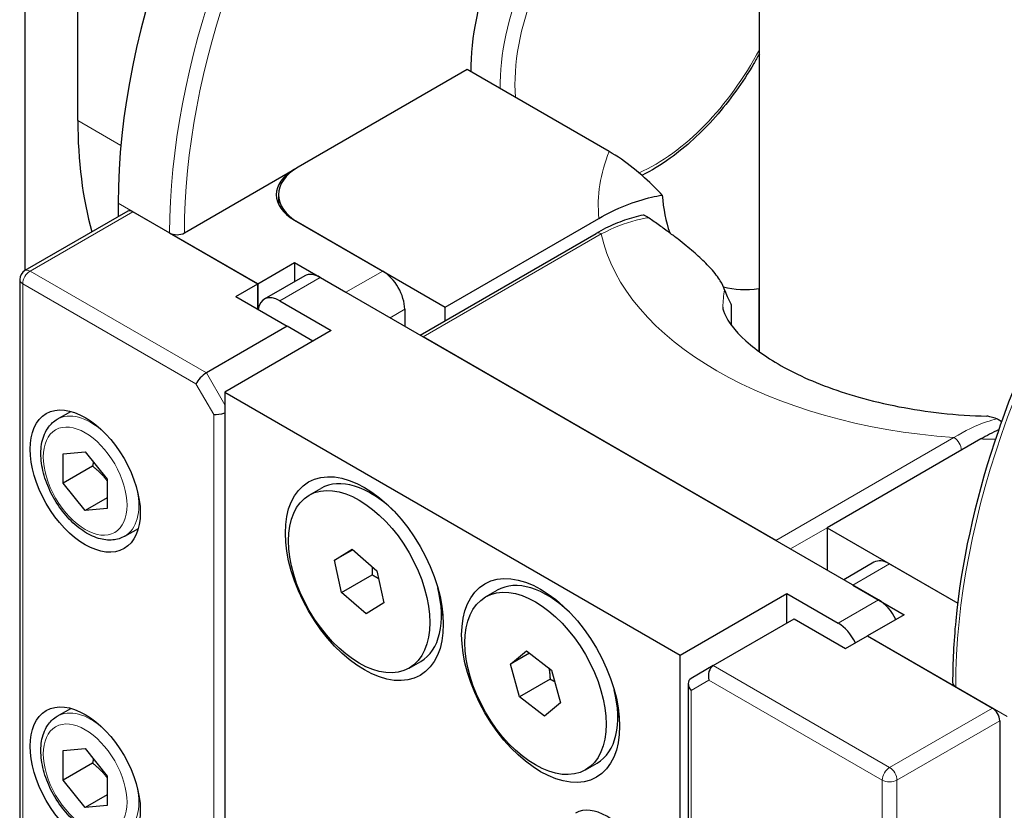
# Model space of a CAD drawing. Header units: millimetres. Extents: x 0 to 18279, y -668 to 2227.
# Tile 36 of 44: x 2718 to 2790, y 1343 to 1400. Entities that reach past the tile are written whole.
import ezdxf

# ---------------------------------------------------------------- set-up
doc = ezdxf.new("R2010")
doc.units = ezdxf.units.MM
doc.header["$LTSCALE"] = 7.5
doc.layers.add('Visible (ISO)', color=7, linetype='Continuous', lineweight=25)
doc.layers.add('Visible Narrow (ISO)', color=7, linetype='Continuous', lineweight=18)

msp = doc.modelspace()

# ---------------------------------------------------------------- linework, layer by layer
at = {"layer": 'Visible (ISO)'}
for p, q in [((2771.851, 1375.651), (2771.851, 1457.221)), ((2722.651, 1392.34), (2722.651, 1410.711)), ((2718.853, 1381.522), (2718.853, 1401.838)), ((2750.758, 1396.014), (2738.561, 1388.972)), ((2761.005, 1390.098), (2750.758, 1396.014)), ((2730.34, 1384.226), (2738.295, 1388.819)), ((2737.133, 1386.982), (2737.133, 1386.305)), ((2725.568, 1386.369), (2725.568, 1385.398)), ((2726.253, 1385.794), (2718.829, 1381.508)), ((2735.644, 1380.552), (2726.628, 1385.757)), ((2738.295, 1385.145), (2744.659, 1381.47)), ((2738.561, 1384.992), (2749.167, 1378.868)), ((2749.167, 1378.868), (2760.268, 1385.277)), ((2729.28, 1384.226), (2735.644, 1380.552)), ((2747.357, 1376.851), (2760.067, 1384.19)), ((2735.644, 1380.552), (2738.295, 1382.083)), ((2738.295, 1382.083), (2738.295, 1380.7)), ((2738.295, 1382.083), (2742.008, 1379.94)), ((2739.027, 1381.123), (2736.11, 1379.439)), ((2718.454, 1380.858), (2718.454, 1235.113)), ((2734.053, 1379.633), (2735.644, 1380.552)), ((2735.644, 1378.715), (2735.644, 1380.552)), ((2735.644, 1380.552), (2735.644, 1378.715)), ((2780.457, 1357.741), (2740.152, 1381.011)), ((2771.823, 1380.213), (2771.823, 1375.671)), ((2734.053, 1379.633), (2737.765, 1377.49)), ((2737.235, 1379.327), (2740.947, 1377.184)), ((2769.846, 1377.537), (2769.846, 1378.995)), ((2746.25, 1378.715), (2746.25, 1377.49)), ((2749.167, 1377.897), (2749.167, 1378.868)), ((2737.765, 1377.49), (2731.931, 1374.122)), ((2740.947, 1377.184), (2733.257, 1372.744)), ((2739.621, 1376.418), (2737.765, 1377.49)), ((2773.032, 1362.028), (2747.576, 1376.725)), ((2733.257, 1372.744), (2733.257, 1334.165)), ((2733.257, 1372.744), (2766.138, 1353.761)), ((2721.168, 1370.781), (2722.147, 1371.346)), ((2787.845, 1369.355), (2776.744, 1362.946)), ((2721.59, 1368.293), (2723.181, 1368.436)), ((2723.181, 1368.436), (2724.772, 1366.456)), ((2721.59, 1366.172), (2721.59, 1368.293)), ((2723.711, 1367.397), (2721.59, 1366.172)), ((2724.772, 1366.456), (2724.772, 1364.335)), ((2723.181, 1364.193), (2721.59, 1366.172)), ((2739.359, 1365.3), (2740.202, 1365.786)), ((2724.772, 1365.111), (2723.181, 1364.193)), ((2744.556, 1364.996), (2743.806, 1365.429)), ((2724.772, 1364.335), (2723.181, 1364.193)), ((2726.043, 1362.337), (2727.022, 1362.902)), ((2776.744, 1362.946), (2776.744, 1359.884)), ((2776.744, 1362.946), (2786.168, 1357.506)), ((2741.18, 1360.599), (2742.455, 1361.389)), ((2742.492, 1361.357), (2741.18, 1360.599)), ((2742.455, 1361.389), (2744.238, 1359.848)), ((2741.687, 1358.267), (2741.18, 1360.599)), ((2744.238, 1359.848), (2744.745, 1357.516)), ((2780.127, 1360.455), (2777.942, 1359.193)), ((2781.252, 1360.344), (2786.168, 1357.506)), ((2741.687, 1358.267), (2743.904, 1359.547)), ((2752.087, 1357.951), (2752.93, 1358.438)), ((2778.601, 1358.813), (2782.313, 1356.669)), ((2743.47, 1356.726), (2741.687, 1358.267)), ((2757.284, 1357.648), (2756.533, 1358.081)), ((2766.138, 1353.761), (2773.828, 1358.2)), ((2773.828, 1356.057), (2773.828, 1358.2)), ((2773.828, 1358.2), (2777.54, 1356.057)), ((2744.745, 1357.516), (2743.47, 1356.726)), ((2748.902, 1357.468), (2748.902, 1356.602)), ((2768.524, 1352.995), (2774.358, 1356.363)), ((2774.358, 1356.363), (2778.07, 1354.22)), ((2782.313, 1356.669), (2779.661, 1355.138)), ((2778.07, 1354.22), (2779.661, 1355.138)), ((2779.661, 1355.138), (2786.025, 1351.464)), ((2779.661, 1355.138), (2788.677, 1349.933)), ((2753.877, 1353.099), (2755.041, 1354.068)), ((2755.263, 1353.899), (2753.877, 1353.099)), ((2755.041, 1354.068), (2756.854, 1352.679)), ((2766.138, 1335.977), (2766.138, 1353.761)), ((2746.566, 1352.816), (2747.409, 1353.303)), ((2754.526, 1350.74), (2753.877, 1353.099)), ((2756.854, 1352.679), (2757.503, 1350.319)), ((2768.524, 1352.995), (2766.933, 1352.077)), ((2756.743, 1352.02), (2754.526, 1350.74)), ((2766.714, 1351.696), (2766.714, 1336.27)), ((2756.339, 1349.35), (2754.526, 1350.74)), ((2721.168, 1349.348), (2722.147, 1349.913)), ((2757.503, 1350.319), (2756.339, 1349.35)), ((2761.63, 1350.12), (2761.63, 1349.254)), ((2789.207, 1349.015), (2789.207, 1203.27)), ((2721.59, 1346.86), (2723.181, 1347.003)), ((2723.181, 1347.003), (2724.772, 1345.023)), ((2721.59, 1344.739), (2721.59, 1346.86)), ((2723.711, 1345.964), (2721.59, 1344.739)), ((2759.294, 1345.467), (2760.137, 1345.954)), ((2724.772, 1345.023), (2724.772, 1342.902)), ((2723.181, 1342.76), (2721.59, 1344.739)), ((2724.772, 1343.678), (2723.181, 1342.76)), ((2724.772, 1342.902), (2723.181, 1342.76))]:
    msp.add_line(p, q, dxfattribs=at)
msp.add_arc((2719.204, 1380.858), 0.75, 120, 180, dxfattribs=at)
for centre, major_axis, ratio, start_param, end_param in [((2757.387, 1404.741), (22.5, 38.971), 0.57735, 0.31353, 2.356194), ((2761.63, 1402.291), (7.5, 12.99), 0.57735, 0, 2.381518), ((2750.758, 1408.568), (19.875, 34.425), 0.57735, 2.356194, 2.625197), ((2742.008, 1386.982), (-4.875, 0), 0.57735, 5.497787, 7.068583), ((2741.477, 1386.982), (-4.5, 0), 0.57735, 5.497787, 7.068583), ((2775.684, 1394.177), (7.688, 13.315), 0.57735, 2.432665, 2.680747), ((2726.628, 1385.145), (-0.375, 0.65), 0.57735, 5.497787, 6.283185), ((2729.81, 1384.532), (-0.75, 0), 0.57735, 0.785398, 2.356194), ((2740.152, 1379.174), (-1.125, 1.949), 0.57735, 5.497787, 6.283185), ((2744.659, 1379.633), (-1.125, 1.949), 0.57735, 3.926991, 5.497787), ((2737.235, 1377.49), (-1.125, 1.949), 0.57735, 5.497787, 6.901135), ((2775.684, 1394.177), (-7.688, -13.315), 0.57735, 0.153179, 0.422348), ((2789.472, 1364.068), (-20.096, 17.186), 0.144969, 0.231322, 0.367645), ((2769.096, 1379.613), (0.744, -0.637), 0.144969, 0.123346, 0.367645), ((2731.712, 1373.636), (-0.547, -0.547), 0.317837, 4.01195, 5.582746), ((2732.992, 1371.419), (-0.747, -0.2), 0.317837, 0.700439, 1.847204), ((2743.806, 1359.544), (-3.604, 6.242), 0.57735, 5.177063, 6.283185), ((2781.252, 1358.506), (-1.125, 1.949), 0.57735, 5.497787, 6.283185), ((2756.533, 1352.196), (-3.604, 6.242), 0.57735, 5.177063, 6.283185), ((2743.806, 1359.544), (3.604, -6.242), 0.57735, 0, 1.106122), ((2780.457, 1355.904), (-1.125, 1.949), 0.57735, 4.594263, 5.497787), ((2777.54, 1354.22), (1.125, -1.949), 0.57735, 1.452671, 2.356194), ((2768.744, 1352.256), (0, -0.8), 0.717439, 3.534292, 5.105088), ((2767.464, 1351.517), (0.693, -0.4), 0.717439, 2.748894, 4.31969), ((2756.533, 1352.196), (3.604, -6.242), 0.57735, 0, 1.106122), ((2786.555, 1351.77), (-0.75, 0), 0.57735, 0, 0.785398), ((2788.677, 1349.321), (-0.375, 0.65), 0.57735, 3.926991, 5.497787), ((2760.834, 1338.451), (-2.25, 3.897), 0.57735, 3.141593, 6.283185)]:
    msp.add_ellipse(centre, major_axis=major_axis, ratio=ratio, start_param=start_param, end_param=end_param, dxfattribs=at)
for centre, major_axis in [((2723.181, 1366.314), (2.812, -4.871)), ((2743.334, 1359.272), (4.031, -6.982)), ((2742.962, 1359.058), (-3.604, 6.242)), ((2756.061, 1351.923), (4.031, -6.982)), ((2755.69, 1351.709), (3.604, -6.242)), ((2723.181, 1344.881), (2.812, -4.871))]:
    msp.add_ellipse(centre, major_axis=major_axis, ratio=0.57735, dxfattribs=at)
for points, knots in [([(2771.851, 1397.159), (2771.721, 1396.919), (2771.587, 1396.681), (2770.642, 1395.067), (2769.705, 1393.767), (2767.66, 1391.45), (2766.552, 1390.434), (2764.739, 1389.131), (2764.056, 1388.716), (2763.371, 1388.377)], [3.8816467, 3.8816467, 3.8816467, 3.8816467, 3.9373929, 3.9373929, 4.2637783, 4.2637783, 4.5908444, 4.5908444, 4.7832376, 4.7832376, 4.7832376, 4.7832376]), ([(2800.333, 1390.919), (2798.23, 1388.144), (2796.289, 1385.174), (2792.22, 1377.906), (2790.275, 1373.512), (2787.379, 1364.742), (2786.428, 1360.367), (2785.879, 1354.704), (2785.805, 1353.217), (2785.805, 1351.77)], [5.2834948, 5.2834948, 5.2834948, 5.2834948, 5.5207857, 5.5207857, 5.8428642, 5.8428642, 6.1651795, 6.1651795, 6.2831853, 6.2831853, 6.2831853, 6.2831853]), ([(2764.844, 1386.96), (2764.674, 1387.137), (2764.502, 1387.313), (2763.332, 1388.47), (2762.202, 1389.407), (2761.005, 1390.098)], [-1.3943461, -1.3943461, -1.3943461, -1.3943461, -1.2754895, -1.2754895, -0.5987397, -0.5987397, -0.5987397, -0.5987397]), ([(2760.268, 1385.277), (2760.872, 1385.626), (2761.533, 1385.948), (2762.84, 1386.467), (2763.486, 1386.664), (2764.319, 1386.861), (2764.58, 1386.914), (2764.844, 1386.96)], [1.9998315, 1.9998315, 1.9998315, 1.9998315, 2.3416314, 2.3416314, 2.6834314, 2.6834314, 2.8329357, 2.8329357, 2.8329357, 2.8329357]), ([(2763.46, 1385.511), (2763.239, 1385.466), (2763.016, 1385.412), (2762.567, 1385.288), (2762.342, 1385.217), (2761.888, 1385.058), (2761.661, 1384.97), (2761.205, 1384.776), (2760.977, 1384.671), (2760.521, 1384.443), (2760.293, 1384.321), (2760.067, 1384.19)], [1.5198155, 1.5198155, 1.5198155, 1.5198155, 1.6408868, 1.6408868, 1.7619581, 1.7619581, 1.8830294, 1.8830294, 2.0041007, 2.0041007, 2.125172, 2.125172, 2.125172, 2.125172]), ([(2763.54, 1385.495), (2763.504, 1385.509), (2763.479, 1385.514), (2763.462, 1385.512), (2763.461, 1385.511), (2763.46, 1385.511)], [-0.22626574, -0.22626574, -0.22626574, -0.22626574, -0.18100915, -0.18100915, -0.17790978, -0.17790978, -0.17790978, -0.17790978]), ([(2763.835, 1385.325), (2763.804, 1385.346), (2763.773, 1385.366), (2763.715, 1385.403), (2763.688, 1385.419), (2763.617, 1385.46), (2763.579, 1385.479), (2763.545, 1385.493), (2763.542, 1385.494), (2763.54, 1385.495)], [-0.31082748, -0.31082748, -0.31082748, -0.31082748, -0.28859985, -0.28859985, -0.26724321, -0.26724321, -0.2297487, -0.2297487, -0.22626574, -0.22626574, -0.22626574, -0.22626574]), ([(2769.34, 1380.128), (2769.284, 1380.302), (2769.188, 1380.517), (2768.87, 1381.028), (2768.645, 1381.325), (2768.248, 1381.764), (2768.126, 1381.893), (2767.852, 1382.169), (2767.7, 1382.315), (2767.414, 1382.578), (2767.257, 1382.719), (2766.919, 1383.01), (2766.74, 1383.161), (2766.393, 1383.444), (2766.192, 1383.604), (2765.778, 1383.925), (2765.565, 1384.087), (2765.141, 1384.402), (2764.888, 1384.586), (2764.381, 1384.948), (2764.125, 1385.125), (2763.874, 1385.298), (2763.854, 1385.311), (2763.835, 1385.325)], [4.151796, 4.151796, 4.151796, 4.151796, 4.4639, 4.4639, 4.776005, 4.776005, 4.883065, 4.883065, 4.990125, 4.990125, 5.085571, 5.085571, 5.181017, 5.181017, 5.279667, 5.279667, 5.378317, 5.378317, 5.492217, 5.492217, 5.606117, 5.606117, 5.615816, 5.615816, 5.615816, 5.615816]), ([(2769.222, 1378.868), (2769.222, 1378.736), (2769.224, 1378.565), (2769.72, 1377.653), (2770.254, 1376.941), (2771.999, 1375.494), (2773.059, 1374.796), (2775.694, 1373.48), (2777.281, 1372.865), (2780.878, 1371.846), (2782.904, 1371.452), (2786.079, 1371.105), (2787.171, 1371.03), (2788.268, 1370.998)], [0.785398, 0.785398, 0.785398, 0.785398, 1.089539, 1.089539, 1.39368, 1.39368, 1.642998, 1.642998, 1.899906, 1.899906, 2.16902, 2.16902, 2.306102, 2.306102, 2.306102, 2.306102]), ([(2726.043, 1362.337), (2725.779, 1362.185), (2725.481, 1362.094), (2724.839, 1362.036), (2724.494, 1362.078), (2723.762, 1362.294), (2723.375, 1362.486), (2722.615, 1363.002), (2722.244, 1363.331), (2721.564, 1364.083), (2721.255, 1364.505), (2720.726, 1365.4), (2720.505, 1365.873), (2720.172, 1366.829), (2720.06, 1367.313), (2719.961, 1368.251), (2719.975, 1368.705), (2720.148, 1369.53), (2720.303, 1369.904), (2720.708, 1370.445), (2720.922, 1370.639), (2721.168, 1370.781)], [3.926991, 3.926991, 3.926991, 3.926991, 4.187642, 4.187642, 4.47271, 4.47271, 4.800296, 4.800296, 5.141431, 5.141431, 5.479876, 5.479876, 5.81648, 5.81648, 6.154577, 6.154577, 6.495678, 6.495678, 6.825854, 6.825854, 7.068583, 7.068583, 7.068583, 7.068583]), ([(2788.995, 1370.798), (2788.984, 1370.803), (2788.973, 1370.807), (2788.831, 1370.862), (2788.699, 1370.907), (2788.468, 1370.972), (2788.37, 1370.991), (2788.286, 1370.997), (2788.277, 1370.998), (2788.268, 1370.998)], [2.970402, 2.970402, 2.970402, 2.970402, 2.9801004, 2.9801004, 3.0940006, 3.0940006, 3.2079008, 3.2079008, 3.2219042, 3.2219042, 3.2219042, 3.2219042]), ([(2789.29, 1370.628), (2789.275, 1370.639), (2789.259, 1370.649), (2789.195, 1370.691), (2789.149, 1370.72), (2789.063, 1370.768), (2789.026, 1370.786), (2788.995, 1370.798)], [-0.05805332, -0.05805332, -0.05805332, -0.05805332, -0.05019258, -0.05019258, -0.02605085, -0.02605085, 0, 0, 0, 0]), ([(2726.043, 1340.904), (2725.779, 1340.752), (2725.481, 1340.661), (2724.839, 1340.603), (2724.494, 1340.645), (2723.762, 1340.861), (2723.375, 1341.053), (2722.615, 1341.569), (2722.244, 1341.898), (2721.564, 1342.65), (2721.255, 1343.072), (2720.726, 1343.967), (2720.505, 1344.44), (2720.172, 1345.396), (2720.06, 1345.88), (2719.961, 1346.818), (2719.975, 1347.272), (2720.148, 1348.097), (2720.303, 1348.471), (2720.708, 1349.012), (2720.922, 1349.206), (2721.168, 1349.348)], [3.926991, 3.926991, 3.926991, 3.926991, 4.187642, 4.187642, 4.47271, 4.47271, 4.800296, 4.800296, 5.141431, 5.141431, 5.479876, 5.479876, 5.81648, 5.81648, 6.154577, 6.154577, 6.495678, 6.495678, 6.825854, 6.825854, 7.068583, 7.068583, 7.068583, 7.068583])]:
    msp.add_open_spline(points, degree=3, knots=knots, dxfattribs=at)
for points in [[(2771.851, 1380.225), (2771.842, 1380.221), (2771.832, 1380.217), (2771.823, 1380.213)], [(2789.332, 1370.599), (2789.318, 1370.609), (2789.304, 1370.618), (2789.29, 1370.628)], [(2789.127, 1370.015), (2788.687, 1369.814), (2788.253, 1369.591), (2787.845, 1369.355)]]:
    msp.add_open_spline(points, degree=3, dxfattribs=at)
for points, weights in [([(2723.772, 1367.701), (2723.746, 1367.555), (2723.711, 1367.397)], [1.03148954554, 1.01779072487, 1]), ([(2723.711, 1367.397), (2724.369, 1366.878), (2724.772, 1366.329)], [1, 1.09062147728, 1.07507328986]), ([(2743.885, 1360.153), (2743.907, 1359.873), (2743.904, 1359.547)], [1.05330670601, 1.03422514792, 1]), ([(2743.904, 1359.547), (2744.152, 1359.414), (2744.361, 1359.282)], [1, 1.02962536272, 1.04790413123]), ([(2756.661, 1352.826), (2756.724, 1352.461), (2756.743, 1352.02)], [1.06500039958, 1.04644289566, 1]), ([(2756.743, 1352.02), (2756.923, 1351.937), (2757.081, 1351.854)], [1, 1.02095307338, 1.0362302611]), ([(2723.772, 1346.268), (2723.746, 1346.122), (2723.711, 1345.964)], [1.03148954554, 1.01779072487, 1]), ([(2723.711, 1345.964), (2724.369, 1345.445), (2724.772, 1344.896)], [1, 1.09062147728, 1.07507328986])]:
    msp.add_rational_spline(points, weights, degree=2, dxfattribs=at)
at = {"layer": 'Visible Narrow (ISO)'}
for p, q in [((2722.651, 1392.34), (2725.763, 1390.543)), ((2738.295, 1388.806), (2738.295, 1388.819)), ((2725.568, 1386.369), (2729.28, 1384.226)), ((2719.204, 1381.47), (2726.628, 1385.757)), ((2747.576, 1376.725), (2760.442, 1384.152)), ((2731.931, 1374.122), (2719.204, 1381.47)), ((2744.659, 1381.47), (2742.008, 1379.94)), ((2718.673, 1380.552), (2731.181, 1373.33)), ((2718.673, 1234.807), (2718.673, 1380.552)), ((2737.235, 1379.327), (2740.152, 1381.011)), ((2769.824, 1379.058), (2769.824, 1377.567)), ((2745.19, 1378.102), (2746.25, 1378.715)), ((2733.257, 1371.826), (2731.931, 1374.122)), ((2731.181, 1373.33), (2732.462, 1371.113)), ((2732.462, 1371.113), (2732.462, 1334.318)), ((2785.897, 1369.455), (2773.032, 1362.028)), ((2774.093, 1361.415), (2776.744, 1362.946)), ((2778.601, 1358.813), (2781.252, 1360.344)), ((2780.457, 1357.741), (2777.54, 1356.057)), ((2781.252, 1345.647), (2768.524, 1352.995)), ((2766.933, 1351.211), (2768.214, 1351.95)), ((2768.214, 1351.95), (2780.722, 1344.728)), ((2786.025, 1351.464), (2789.737, 1349.321)), ((2766.933, 1336.448), (2766.933, 1351.211)), ((2788.677, 1349.933), (2781.252, 1345.647)), ((2781.783, 1344.728), (2789.207, 1349.015)), ((2780.722, 1344.728), (2780.722, 1198.983)), ((2781.783, 1198.983), (2781.783, 1344.728))]:
    msp.add_line(p, q, dxfattribs=at)
for centre, major_axis, start_param, end_param in [((2761.1, 1402.597), (-22.5, -38.971), 3.582323, 5.497787), ((2761.63, 1402.291), (22.125, 38.322), 0.452629, 2.356194), ((2763.751, 1401.066), (7.5, 12.99), 0, 2.381518), ((2764.282, 1400.76), (7.125, 12.341), 6.218685, 8.721816), ((2764.282, 1400.76), (-7.125, -12.341), 0.674502, 1.635296), ((2789.472, 1386.216), (-29.25, 0), 6.051256, 6.338856), ((2817.845, 1369.835), (22.5, 38.971), 1.376275, 2.356194), ((2760.442, 1383.54), (-0.375, 0.65), 5.497787, 6.283185), ((2789.472, 1386.216), (-29.25, 0), 0.122524, 1.448272), ((2719.204, 1380.858), (0.375, 0.65), 0.785398, 2.356194), ((2719.204, 1380.858), (-0.375, 0.65), 5.497787, 6.283185), ((2719.204, 1380.858), (-0.75, 0), 0, 0.785398), ((2789.472, 1378.868), (-20.25, 0), 6.17521, 6.283185), ((2723.605, 1366.559), (-2.437, 4.222), 5.238342, 6.283185), ((2785.897, 1368.843), (0.375, -0.65), 0.785398, 2.356194), ((2789.472, 1386.216), (29.25, 0), 4.656718, 4.692668), ((2723.605, 1366.559), (2.437, -4.222), 0, 1.044844), ((2723.605, 1345.126), (-2.437, 4.222), 5.238342, 6.283185), ((2781.252, 1345.034), (-0.375, -0.65), 3.926991, 5.497787), ((2781.252, 1345.034), (-0.375, 0.65), 3.926991, 5.497787), ((2723.605, 1345.126), (2.437, -4.222), 0, 1.044844), ((2781.252, 1345.034), (0.75, 0), 3.926991, 5.497787)]:
    msp.add_ellipse(centre, major_axis=major_axis, ratio=0.57735, start_param=start_param, end_param=end_param, dxfattribs=at)
for centre in [(2723.181, 1366.314), (2723.181, 1344.881)]:
    msp.add_ellipse(centre, major_axis=(2.137, -3.702), ratio=0.57735, dxfattribs=at)
for points, knots in [([(2760.442, 1384.152), (2761.283, 1384.599), (2762.13, 1384.928), (2763.249, 1385.217), (2763.544, 1385.278), (2763.835, 1385.325)], [-2.125172, -2.125172, -2.125172, -2.125172, -1.6925447, -1.6925447, -1.5348949, -1.5348949, -1.5348949, -1.5348949]), ([(2788.995, 1370.798), (2788.751, 1370.74), (2788.502, 1370.669), (2787.486, 1370.331), (2786.692, 1369.954), (2785.897, 1369.455)], [-0.5902773, -0.5902773, -0.5902773, -0.5902773, -0.4437974, -0.4437974, 0, 0, 0, 0])]:
    msp.add_open_spline(points, degree=3, knots=knots, dxfattribs=at)

doc.saveas('drawing.dxf')
